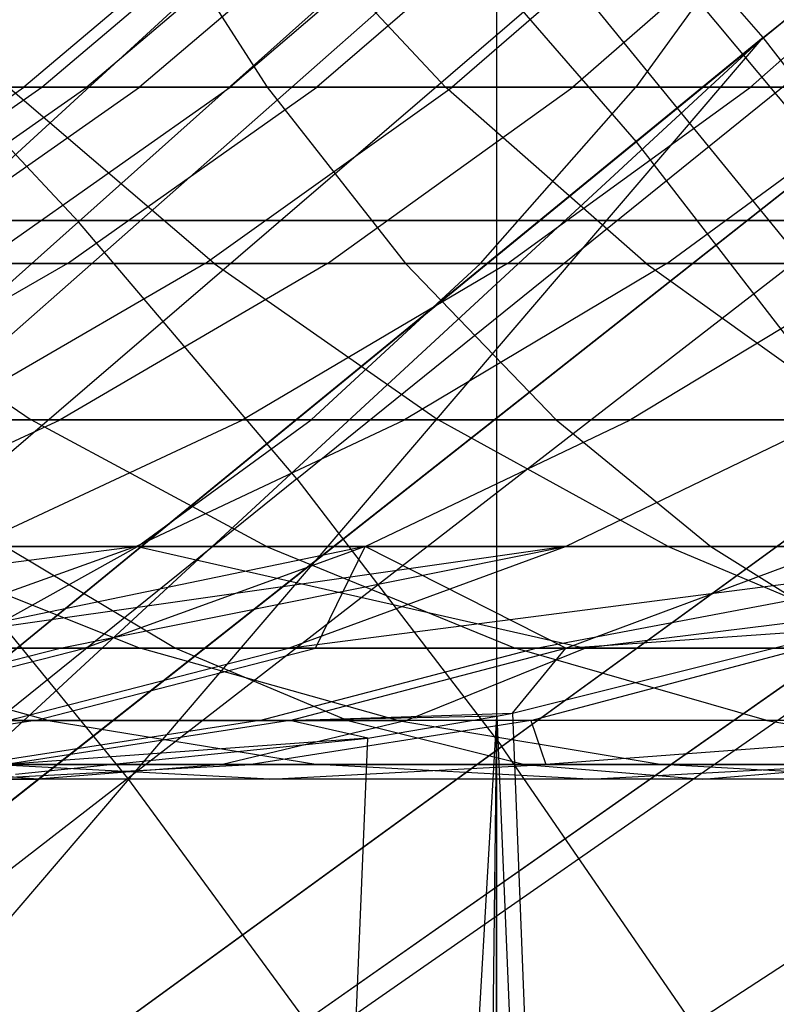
# Model space of a CAD drawing. Extents: x 0.1 to 12.1, y -6 to 6.
# Tile 231 of 256: x 6.945 to 7.081, y 0.66 to 0.836. Entities that reach past the tile are written whole.
import ezdxf

# ---------------------------------------------------------------- set-up
doc = ezdxf.new("R2010")
doc.units = 0
doc.header["$LTSCALE"] = 2.54
doc.layers.get('0').update_dxf_attribs({"linetype": 'CONTINUOUS'})

# ---------------------------------------------------------------- blocks, each defined once
blk = doc.blocks.new('DROPS_COLOR_B-11195_STL')
at = {"color": 0}
for p, q in [((7.07837, 0.83272, 13.37336), (7.3195, 1.02989, 13.27646)), ((7.07837, 0.83272, 13.37336), (7.3195, 1.02989, 13.27646)), ((7.0556, 0.8141, 2.00512), (7.29712, 1.01159, 2.1004)), ((7.0556, 0.8141, 2.00512), (7.29712, 1.01159, 2.1004)), ((7.0677, 0.89969, 13.71107), (6.9558, 0.79978, 13.75643)), ((7.0677, 0.89969, 13.71107), (6.9558, 0.79978, 13.75643)), ((7.03069, -0.90001, 62.86436), (7.03069, 0.89999, 62.86436)), ((7.03069, -0.90001, 62.86436), (7.03069, 0.89999, 62.86436)), ((6.79609, 0.67558, 13.45288), (7.02917, 0.8895, 13.37336)), ((6.79609, 0.67558, 13.45288), (7.02917, 0.8895, 13.37336)), ((7.07837, 0.83272, 13.37336), (7.02917, 0.8895, 13.37336)), ((7.07837, 0.83272, 13.37336), (7.02917, 0.8895, 13.37336)), ((6.77413, 0.65542, 1.92723), (7.0075, 0.86961, 2.00512)), ((6.77413, 0.65542, 1.92723), (7.0075, 0.86961, 2.00512)), ((7.0075, 0.86961, 2.00512), (7.0556, 0.8141, 2.00512)), ((7.0075, 0.86961, 2.00512), (7.0556, 0.8141, 2.00512)), ((6.9896, 0.86071, 52.43192), (6.94601, 0.82386, 52.4311)), ((6.9896, 0.86071, 52.43192), (6.94601, 0.82386, 52.4311)), ((6.94919, 0.82386, 52.64323), (6.99273, 0.86071, 52.64109)), ((6.94919, 0.82386, 52.64323), (6.99273, 0.86071, 52.64109)), ((7.00072, 0.86071, 52.22242), (6.95729, 0.82386, 52.21866)), ((7.00072, 0.86071, 52.22242), (6.95729, 0.82386, 52.21866)), ((6.9658, 0.86071, 57.27355), (6.98958, 0.82386, 57.23701)), ((6.9658, 0.86071, 57.27355), (6.98958, 0.82386, 57.23701)), ((7.01, 0.86071, 52.84857), (6.96671, 0.82386, 52.85364)), ((7.01, 0.86071, 52.84857), (6.96671, 0.82386, 52.85364)), ((7.02598, 0.86071, 52.01414), (6.98291, 0.82386, 52.00743)), ((7.02598, 0.86071, 52.01414), (6.98291, 0.82386, 52.00743)), ((6.98698, 0.86071, 54.8785), (7.02148, 0.82386, 54.85185)), ((6.98698, 0.86071, 54.8785), (7.02148, 0.82386, 54.85185)), ((7.04127, 0.86071, 53.05464), (6.99842, 0.82386, 53.06261)), ((7.04127, 0.86071, 53.05464), (6.99842, 0.82386, 53.06261)), ((7.06521, 0.86071, 51.80807), (7.0227, 0.82386, 51.79847)), ((7.06521, 0.86071, 51.80807), (7.0227, 0.82386, 51.79847)), ((7.08653, 0.86071, 53.25906), (7.04431, 0.82386, 53.26991)), ((7.08653, 0.86071, 53.25906), (7.04431, 0.82386, 53.26991)), ((7.08228, 0.86071, 56.35423), (7.05556, 0.82386, 56.38867)), ((7.08228, 0.86071, 56.35423), (7.05556, 0.82386, 56.38867)), ((7.07609, 0.82386, 51.59407), (7.11786, 0.86071, 51.60652)), ((7.07609, 0.82386, 51.59407), (7.11786, 0.86071, 51.60652)), ((6.99486, 0.75376, 13.75643), (7.11163, 0.84792, 13.71107)), ((6.99486, 0.75376, 13.75643), (7.11163, 0.84792, 13.71107)), ((6.9558, 0.79978, 13.75643), (6.91449, 0.84378, 13.75643)), ((6.9558, 0.79978, 13.75643), (6.91449, 0.84378, 13.75643)), ((6.92797, 0.7451, 13.68953), (7.04339, 0.84418, 13.64441)), ((6.92797, 0.7451, 13.68953), (7.04339, 0.84418, 13.64441)), ((7.08489, 0.79329, 13.64441), (7.04339, 0.84418, 13.64441)), ((7.08489, 0.79329, 13.64441), (7.04339, 0.84418, 13.64441)), ((7.07837, 0.83272, 13.37336), (6.83346, 0.63245, 13.45288)), ((7.07837, 0.83272, 13.37336), (6.83346, 0.63245, 13.45288)), ((6.84536, 0.61761, 13.45288), (7.07837, 0.83272, 13.37336)), ((6.84536, 0.61761, 13.45288), (7.07837, 0.83272, 13.37336)), ((6.8683, 0.58727, 13.45288), (7.07837, 0.83272, 13.37336)), ((6.8683, 0.58727, 13.45288), (7.07837, 0.83272, 13.37336)), ((7.12425, 0.77322, 13.37336), (7.07837, 0.83272, 13.37336)), ((7.12425, 0.77322, 13.37336), (7.07837, 0.83272, 13.37336)), ((7.05556, 0.82386, 56.38867), (6.84552, 0.82386, 56.21635)), ((7.05556, 0.82386, 56.38867), (6.84552, 0.82386, 56.21635)), ((6.98958, 0.82386, 57.23701), (6.85998, 0.82386, 57.15009)), ((6.98958, 0.82386, 57.23701), (6.85998, 0.82386, 57.15009)), ((6.90064, 0.79227, 52.43026), (6.94601, 0.82386, 52.4311)), ((6.90064, 0.79227, 52.43026), (6.94601, 0.82386, 52.4311)), ((6.90386, 0.79227, 52.64546), (6.94919, 0.82386, 52.64323)), ((6.90386, 0.79227, 52.64546), (6.94919, 0.82386, 52.64323)), ((6.91208, 0.79227, 52.21473), (6.95729, 0.82386, 52.21866)), ((6.91208, 0.79227, 52.21473), (6.95729, 0.82386, 52.21866)), ((6.92163, 0.79227, 52.85891), (6.96671, 0.82386, 52.85364)), ((6.92163, 0.79227, 52.85891), (6.96671, 0.82386, 52.85364)), ((6.93807, 0.79227, 52.00045), (6.98291, 0.82386, 52.00743)), ((6.93807, 0.79227, 52.00045), (6.98291, 0.82386, 52.00743)), ((6.98004, 0.79227, 54.72036), (6.9432, 0.82386, 54.74686)), ((6.9432, 0.82386, 54.74686), (7.02148, 0.82386, 54.85185)), ((6.98004, 0.79227, 54.72036), (6.9432, 0.82386, 54.74686)), ((6.9432, 0.82386, 54.74686), (7.02148, 0.82386, 54.85185)), ((6.94601, 0.82386, 52.4311), (6.94919, 0.82386, 52.64323)), ((6.95729, 0.82386, 52.21866), (6.94601, 0.82386, 52.4311)), ((6.95729, 0.82386, 52.21866), (6.94601, 0.82386, 52.4311)), ((6.94601, 0.82386, 52.4311), (6.94919, 0.82386, 52.64323)), ((6.94919, 0.82386, 52.64323), (6.96671, 0.82386, 52.85364)), ((6.94919, 0.82386, 52.64323), (6.96671, 0.82386, 52.85364)), ((6.9538, 0.79227, 53.0709), (6.99842, 0.82386, 53.06261)), ((6.9538, 0.79227, 53.0709), (6.99842, 0.82386, 53.06261)), ((6.98291, 0.82386, 52.00743), (6.95729, 0.82386, 52.21866)), ((6.98291, 0.82386, 52.00743), (6.95729, 0.82386, 52.21866)), ((6.96671, 0.82386, 52.85364), (6.99842, 0.82386, 53.06261)), ((6.96671, 0.82386, 52.85364), (6.99842, 0.82386, 53.06261)), ((6.97843, 0.79227, 51.78846), (7.0227, 0.82386, 51.79847)), ((6.97843, 0.79227, 51.78846), (7.0227, 0.82386, 51.79847)), ((7.0227, 0.82386, 51.79847), (6.98291, 0.82386, 52.00743)), ((7.0227, 0.82386, 51.79847), (6.98291, 0.82386, 52.00743)), ((6.98958, 0.82386, 57.23701), (7.01434, 0.79227, 57.19898)), ((7.12152, 0.82386, 57.32035), (6.98958, 0.82386, 57.23701)), ((7.12152, 0.82386, 57.32035), (6.98958, 0.82386, 57.23701)), ((6.98958, 0.82386, 57.23701), (7.01434, 0.79227, 57.19898)), ((6.99842, 0.82386, 53.06261), (7.04431, 0.82386, 53.26991)), ((6.99842, 0.82386, 53.06261), (7.04431, 0.82386, 53.26991)), ((7.00036, 0.79227, 53.28121), (7.04431, 0.82386, 53.26991)), ((7.00036, 0.79227, 53.28121), (7.04431, 0.82386, 53.26991)), ((7.0574, 0.79227, 54.82411), (7.02148, 0.82386, 54.85185)), ((7.02148, 0.82386, 54.85185), (7.10027, 0.82386, 54.95055)), ((7.0574, 0.79227, 54.82411), (7.02148, 0.82386, 54.85185)), ((7.02148, 0.82386, 54.85185), (7.10027, 0.82386, 54.95055)), ((7.07609, 0.82386, 51.59407), (7.0227, 0.82386, 51.79847)), ((7.07609, 0.82386, 51.59407), (7.0227, 0.82386, 51.79847)), ((7.02775, 0.79227, 56.42453), (7.05556, 0.82386, 56.38867)), ((7.02775, 0.79227, 56.42453), (7.05556, 0.82386, 56.38867)), ((7.0326, 0.79227, 51.5811), (7.07609, 0.82386, 51.59407)), ((7.0326, 0.79227, 51.5811), (7.07609, 0.82386, 51.59407)), ((7.04431, 0.82386, 53.26991), (7.1042, 0.82386, 53.47412)), ((7.04431, 0.82386, 53.26991), (7.1042, 0.82386, 53.47412)), ((7.27506, 0.82386, 56.54937), (7.05556, 0.82386, 56.38867)), ((7.27506, 0.82386, 56.54937), (7.05556, 0.82386, 56.38867)), ((7.06111, 0.79227, 53.48837), (7.1042, 0.82386, 53.47412)), ((7.06111, 0.79227, 53.48837), (7.1042, 0.82386, 53.47412)), ((7.14344, 0.82386, 51.393), (7.07609, 0.82386, 51.59407)), ((7.14344, 0.82386, 51.393), (7.07609, 0.82386, 51.59407)), ((6.81038, 0.61358, 1.92723), (7.0556, 0.8141, 2.00512)), ((6.81038, 0.61358, 1.92723), (7.0556, 0.8141, 2.00512)), ((7.0556, 0.8141, 2.00512), (7.10046, 0.75594, 2.00512)), ((7.0556, 0.8141, 2.00512), (7.10046, 0.75594, 2.00512)), ((6.9558, 0.79978, 13.75643), (6.84417, 0.70011, 13.79774)), ((6.9558, 0.79978, 13.75643), (6.84417, 0.70011, 13.79774)), ((7.35409, 0.8, 36.76651), (6.92824, 0.8, 36.86092)), ((6.92824, 0.8, 17.01284), (7.35409, 0.8, 17.10725)), ((7.35409, 0.8, 36.76651), (6.92824, 0.8, 36.86092)), ((6.92824, 0.8, 17.01284), (7.35409, 0.8, 17.10725)), ((6.93009, 0.8, 20.7393), (7.10673, 0.8, 20.89016)), ((7.10673, 0.8, 32.98361), (6.93009, 0.8, 33.13446)), ((7.10673, 0.8, 32.98361), (6.93009, 0.8, 33.13446)), ((6.93009, 0.8, 20.7393), (7.10673, 0.8, 20.89016)), ((6.99486, 0.75376, 13.75643), (6.9558, 0.79978, 13.75643)), ((6.99486, 0.75376, 13.75643), (6.9558, 0.79978, 13.75643)), ((6.96459, 0.70018, 13.68953), (7.08489, 0.79329, 13.64441)), ((6.96459, 0.70018, 13.68953), (7.08489, 0.79329, 13.64441)), ((7.1529, 0.79401, 13.71107), (7.03155, 0.70584, 13.75643)), ((7.1529, 0.79401, 13.71107), (7.03155, 0.70584, 13.75643)), ((6.81577, 0.79227, 56.25063), (7.02775, 0.79227, 56.42453)), ((6.81577, 0.79227, 56.25063), (7.02775, 0.79227, 56.42453)), ((7.01434, 0.79227, 57.19898), (6.88578, 0.79227, 57.11276)), ((7.01434, 0.79227, 57.19898), (6.88578, 0.79227, 57.11276)), ((6.9538, 0.79227, 53.0709), (6.90519, 0.76431, 53.07994)), ((6.9538, 0.79227, 53.0709), (6.90519, 0.76431, 53.07994)), ((6.98004, 0.79227, 54.72036), (6.90621, 0.79227, 54.61405)), ((6.90621, 0.79227, 54.61405), (6.9473, 0.76431, 54.58654)), ((6.98004, 0.79227, 54.72036), (6.90621, 0.79227, 54.61405)), ((6.90621, 0.79227, 54.61405), (6.9473, 0.76431, 54.58654)), ((6.9538, 0.79227, 53.0709), (6.92163, 0.79227, 52.85891)), ((6.9538, 0.79227, 53.0709), (6.92163, 0.79227, 52.85891)), ((6.97843, 0.79227, 51.78846), (6.9302, 0.76431, 51.77756)), ((6.97843, 0.79227, 51.78846), (6.9302, 0.76431, 51.77756)), ((6.93807, 0.79227, 52.00045), (6.97843, 0.79227, 51.78846)), ((6.93807, 0.79227, 52.00045), (6.97843, 0.79227, 51.78846)), ((7.00036, 0.79227, 53.28121), (6.95247, 0.76431, 53.29352)), ((7.00036, 0.79227, 53.28121), (6.95247, 0.76431, 53.29352)), ((7.00036, 0.79227, 53.28121), (6.9538, 0.79227, 53.0709)), ((7.00036, 0.79227, 53.28121), (6.9538, 0.79227, 53.0709)), ((6.97843, 0.79227, 51.78846), (7.0326, 0.79227, 51.5811)), ((6.97843, 0.79227, 51.78846), (7.0326, 0.79227, 51.5811)), ((7.0574, 0.79227, 54.82411), (6.98004, 0.79227, 54.72036)), ((6.98004, 0.79227, 54.72036), (7.02017, 0.76431, 54.69147)), ((7.0574, 0.79227, 54.82411), (6.98004, 0.79227, 54.72036)), ((6.98004, 0.79227, 54.72036), (7.02017, 0.76431, 54.69147)), ((7.0326, 0.79227, 51.5811), (6.98521, 0.76431, 51.56698)), ((7.0326, 0.79227, 51.5811), (6.98521, 0.76431, 51.56698)), ((7.02775, 0.79227, 56.42453), (6.99744, 0.76431, 56.4636)), ((7.02775, 0.79227, 56.42453), (6.99744, 0.76431, 56.4636)), ((7.06111, 0.79227, 53.48837), (7.00036, 0.79227, 53.28121)), ((7.06111, 0.79227, 53.48837), (7.00036, 0.79227, 53.28121)), ((7.06111, 0.79227, 53.48837), (7.01417, 0.76431, 53.50391)), ((7.06111, 0.79227, 53.48837), (7.01417, 0.76431, 53.50391)), ((7.01434, 0.79227, 57.19898), (7.04132, 0.76431, 57.15754)), ((7.14523, 0.79227, 57.28165), (7.01434, 0.79227, 57.19898)), ((7.14523, 0.79227, 57.28165), (7.01434, 0.79227, 57.19898)), ((7.01434, 0.79227, 57.19898), (7.04132, 0.76431, 57.15754)), ((7.02775, 0.79227, 56.42453), (7.24926, 0.79227, 56.58671)), ((7.02775, 0.79227, 56.42453), (7.24926, 0.79227, 56.58671)), ((7.0326, 0.79227, 51.5811), (7.10092, 0.79227, 51.37712)), ((7.0326, 0.79227, 51.5811), (7.10092, 0.79227, 51.37712)), ((7.10092, 0.79227, 51.37712), (7.0546, 0.76431, 51.35983)), ((7.10092, 0.79227, 51.37712), (7.0546, 0.76431, 51.35983)), ((7.13527, 0.79227, 54.92166), (7.0574, 0.79227, 54.82411)), ((7.0574, 0.79227, 54.82411), (7.09653, 0.76431, 54.79389)), ((7.13527, 0.79227, 54.92166), (7.0574, 0.79227, 54.82411)), ((7.0574, 0.79227, 54.82411), (7.09653, 0.76431, 54.79389)), ((7.1357, 0.79227, 53.69084), (7.06111, 0.79227, 53.48837)), ((7.1357, 0.79227, 53.69084), (7.06111, 0.79227, 53.48837)), ((6.8683, 0.58727, 13.45288), (7.12425, 0.77322, 13.37336)), ((6.8683, 0.58727, 13.45288), (7.12425, 0.77322, 13.37336)), ((6.99744, 0.76431, 56.4636), (6.78335, 0.76431, 56.28797)), ((6.99744, 0.76431, 56.4636), (6.78335, 0.76431, 56.28797)), ((6.8783, 0.76431, 54.47968), (6.9473, 0.76431, 54.58654)), ((6.8783, 0.76431, 54.47968), (6.9473, 0.76431, 54.58654)), ((6.90336, 0.74161, 53.30614), (6.95247, 0.76431, 53.29352)), ((6.90336, 0.74161, 53.30614), (6.95247, 0.76431, 53.29352)), ((6.90519, 0.76431, 53.07994), (6.95247, 0.76431, 53.29352)), ((6.90519, 0.76431, 53.07994), (6.95247, 0.76431, 53.29352)), ((7.04132, 0.76431, 57.15754), (6.91388, 0.76431, 57.07208)), ((7.04132, 0.76431, 57.15754), (6.91388, 0.76431, 57.07208)), ((6.98521, 0.76431, 51.56698), (6.9302, 0.76431, 51.77756)), ((6.98521, 0.76431, 51.56698), (6.9302, 0.76431, 51.77756)), ((6.93662, 0.74161, 51.5525), (6.98521, 0.76431, 51.56698)), ((6.93662, 0.74161, 51.5525), (6.98521, 0.76431, 51.56698)), ((6.98944, 0.74161, 54.55834), (6.9473, 0.76431, 54.58654)), ((6.9473, 0.76431, 54.58654), (7.02017, 0.76431, 54.69147)), ((6.98944, 0.74161, 54.55834), (6.9473, 0.76431, 54.58654)), ((6.9473, 0.76431, 54.58654), (7.02017, 0.76431, 54.69147)), ((6.95247, 0.76431, 53.29352), (7.01417, 0.76431, 53.50391)), ((6.95247, 0.76431, 53.29352), (7.01417, 0.76431, 53.50391)), ((6.96603, 0.74161, 53.51983), (7.01417, 0.76431, 53.50391)), ((6.96603, 0.74161, 53.51983), (7.01417, 0.76431, 53.50391)), ((6.96636, 0.74161, 56.50367), (6.99744, 0.76431, 56.4636)), ((6.96636, 0.74161, 56.50367), (6.99744, 0.76431, 56.4636)), ((7.0546, 0.76431, 51.35983), (6.98521, 0.76431, 51.56698)), ((7.0546, 0.76431, 51.35983), (6.98521, 0.76431, 51.56698)), ((7.22115, 0.76431, 56.62739), (6.99744, 0.76431, 56.4636)), ((7.22115, 0.76431, 56.62739), (6.99744, 0.76431, 56.4636)), ((7.0071, 0.74161, 51.34209), (7.0546, 0.76431, 51.35983)), ((7.0071, 0.74161, 51.34209), (7.0546, 0.76431, 51.35983)), ((7.01417, 0.76431, 53.50391), (7.08991, 0.76431, 53.70952)), ((7.01417, 0.76431, 53.50391), (7.08991, 0.76431, 53.70952)), ((7.06133, 0.74161, 54.66186), (7.02017, 0.76431, 54.69147)), ((7.02017, 0.76431, 54.69147), (7.09653, 0.76431, 54.79389)), ((7.06133, 0.74161, 54.66186), (7.02017, 0.76431, 54.69147)), ((7.02017, 0.76431, 54.69147), (7.09653, 0.76431, 54.79389)), ((7.04132, 0.76431, 57.15754), (7.06898, 0.74161, 57.11505)), ((7.17105, 0.76431, 57.23948), (7.04132, 0.76431, 57.15754)), ((7.17105, 0.76431, 57.23948), (7.04132, 0.76431, 57.15754)), ((7.04132, 0.76431, 57.15754), (7.06898, 0.74161, 57.11505)), ((7.04297, 0.74161, 53.72867), (7.08991, 0.76431, 53.70952)), ((7.04297, 0.74161, 53.72867), (7.08991, 0.76431, 53.70952)), ((7.13802, 0.76431, 51.1576), (7.0546, 0.76431, 51.35983)), ((7.13802, 0.76431, 51.1576), (7.0546, 0.76431, 51.35983)), ((6.84418, 0.56974, 1.92723), (7.10046, 0.75594, 2.00512)), ((6.84418, 0.56974, 1.92723), (7.10046, 0.75594, 2.00512)), ((6.99486, 0.75376, 13.75643), (6.87835, 0.65983, 13.79774)), ((6.99486, 0.75376, 13.75643), (6.87835, 0.65983, 13.79774)), ((6.99486, 0.75376, 13.75643), (7.03155, 0.70584, 13.75643)), ((6.99486, 0.75376, 13.75643), (7.03155, 0.70584, 13.75643)), ((6.96459, 0.70018, 13.68953), (6.92797, 0.7451, 13.68953)), ((6.96459, 0.70018, 13.68953), (6.92797, 0.7451, 13.68953)), ((6.75012, 0.74161, 56.32626), (6.96636, 0.74161, 56.50367)), ((6.75012, 0.74161, 56.32626), (6.96636, 0.74161, 56.50367)), ((6.96636, 0.74161, 56.50367), (6.82304, 0.72342, 56.45784)), ((6.96636, 0.74161, 56.50367), (6.82304, 0.72342, 56.45784)), ((6.96603, 0.74161, 53.51983), (6.90336, 0.74161, 53.30614)), ((6.96603, 0.74161, 53.51983), (6.90336, 0.74161, 53.30614)), ((7.04297, 0.74161, 53.72867), (6.9152, 0.72342, 53.53665)), ((6.96603, 0.74161, 53.51983), (6.9152, 0.72342, 53.53665)), ((7.04297, 0.74161, 53.72867), (6.9152, 0.72342, 53.53665)), ((6.96603, 0.74161, 53.51983), (6.9152, 0.72342, 53.53665)), ((7.0071, 0.74161, 51.34209), (6.9193, 0.72342, 51.42968)), ((7.0071, 0.74161, 51.34209), (6.9193, 0.72342, 51.42968)), ((6.98944, 0.74161, 54.55834), (6.92136, 0.74161, 54.45291)), ((6.92136, 0.74161, 54.45291), (6.96683, 0.72342, 54.42465)), ((6.98944, 0.74161, 54.55834), (6.92136, 0.74161, 54.45291)), ((6.92136, 0.74161, 54.45291), (6.96683, 0.72342, 54.42465)), ((6.93354, 0.72342, 56.54597), (6.96636, 0.74161, 56.50367)), ((6.93354, 0.72342, 56.54597), (6.96636, 0.74161, 56.50367)), ((6.93662, 0.74161, 51.5525), (7.0071, 0.74161, 51.34209)), ((6.93662, 0.74161, 51.5525), (7.0071, 0.74161, 51.34209)), ((6.94271, 0.74161, 57.03036), (6.97314, 0.72342, 56.98632)), ((7.06898, 0.74161, 57.11505), (6.94271, 0.74161, 57.03036)), ((7.06898, 0.74161, 57.11505), (6.94271, 0.74161, 57.03036)), ((6.94271, 0.74161, 57.03036), (6.97314, 0.72342, 56.98632)), ((6.9525, 0.72342, 53.64344), (7.04297, 0.74161, 53.72867)), ((6.9525, 0.72342, 53.64344), (7.04297, 0.74161, 53.72867)), ((7.0071, 0.74161, 51.34209), (6.95694, 0.72342, 51.32336)), ((7.0071, 0.74161, 51.34209), (6.95694, 0.72342, 51.32336)), ((7.04297, 0.74161, 53.72867), (6.96603, 0.74161, 53.51983)), ((7.04297, 0.74161, 53.72867), (6.96603, 0.74161, 53.51983)), ((6.96636, 0.74161, 56.50367), (7.19233, 0.74161, 56.6691)), ((6.96636, 0.74161, 56.50367), (7.19233, 0.74161, 56.6691)), ((6.96636, 0.74161, 56.50367), (7.04657, 0.72342, 56.63113)), ((6.96636, 0.74161, 56.50367), (7.04657, 0.72342, 56.63113)), ((7.06133, 0.74161, 54.66186), (6.98944, 0.74161, 54.55834)), ((6.98944, 0.74161, 54.55834), (7.03393, 0.72342, 54.52856)), ((7.06133, 0.74161, 54.66186), (6.98944, 0.74161, 54.55834)), ((6.98944, 0.74161, 54.55834), (7.03393, 0.72342, 54.52856)), ((6.99339, 0.72342, 53.7489), (7.04297, 0.74161, 53.72867)), ((6.99339, 0.72342, 53.7489), (7.04297, 0.74161, 53.72867)), ((6.99339, 0.72342, 53.7489), (7.13365, 0.74161, 53.9312)), ((6.99339, 0.72342, 53.7489), (7.13365, 0.74161, 53.9312)), ((6.99823, 0.72342, 51.21826), (7.0071, 0.74161, 51.34209)), ((6.99823, 0.72342, 51.21826), (7.0071, 0.74161, 51.34209)), ((6.9989, 0.65347, 13.68953), (7.12375, 0.74037, 13.64441)), ((6.9989, 0.65347, 13.68953), (7.12375, 0.74037, 13.64441)), ((7.04305, 0.72342, 51.11461), (7.0071, 0.74161, 51.34209)), ((7.0071, 0.74161, 51.34209), (7.09183, 0.74161, 51.13669)), ((7.04305, 0.72342, 51.11461), (7.0071, 0.74161, 51.34209)), ((7.0071, 0.74161, 51.34209), (7.09183, 0.74161, 51.13669)), ((7.03772, 0.72342, 53.8526), (7.13365, 0.74161, 53.9312)), ((7.03772, 0.72342, 53.8526), (7.13365, 0.74161, 53.9312)), ((7.13365, 0.74161, 53.9312), (7.04297, 0.74161, 53.72867)), ((7.13365, 0.74161, 53.9312), (7.04297, 0.74161, 53.72867)), ((7.04305, 0.72342, 51.11461), (7.09183, 0.74161, 51.13669)), ((7.04305, 0.72342, 51.11461), (7.09183, 0.74161, 51.13669)), ((7.19233, 0.74161, 56.6691), (7.04657, 0.72342, 56.63113)), ((7.19233, 0.74161, 56.6691), (7.04657, 0.72342, 56.63113)), ((7.13666, 0.74161, 54.7629), (7.06133, 0.74161, 54.66186)), ((7.06133, 0.74161, 54.66186), (7.10478, 0.72342, 54.63059)), ((7.13666, 0.74161, 54.7629), (7.06133, 0.74161, 54.66186)), ((7.06133, 0.74161, 54.66186), (7.10478, 0.72342, 54.63059)), ((7.06898, 0.74161, 57.11505), (7.0982, 0.72342, 57.07018)), ((7.19754, 0.74161, 57.19625), (7.06898, 0.74161, 57.11505)), ((7.19754, 0.74161, 57.19625), (7.06898, 0.74161, 57.11505)), ((7.06898, 0.74161, 57.11505), (7.0982, 0.72342, 57.07018)), ((7.19142, 0.7381, 13.71107), (7.06579, 0.65614, 13.75643)), ((7.19142, 0.7381, 13.71107), (7.06579, 0.65614, 13.75643)), ((7.03349, 0.71182, 51.02291), (7.0947, 0.72705, 51.03329)), ((7.03349, 0.71182, 51.02291), (7.0947, 0.72705, 51.03329)), ((7.04305, 0.72342, 51.11461), (7.0947, 0.72705, 51.03329)), ((7.04305, 0.72342, 51.11461), (7.0947, 0.72705, 51.03329)), ((6.97314, 0.72342, 56.98632), (6.85036, 0.72342, 56.89899)), ((6.97314, 0.72342, 56.98632), (6.85036, 0.72342, 56.89899)), ((6.90157, 0.71049, 53.66223), (6.9525, 0.72342, 53.64344)), ((6.90157, 0.71049, 53.66223), (6.9525, 0.72342, 53.64344)), ((6.95032, 0.71049, 54.29146), (6.90327, 0.72342, 54.31854)), ((6.90327, 0.72342, 54.31854), (6.96683, 0.72342, 54.42465)), ((6.95032, 0.71049, 54.29146), (6.90327, 0.72342, 54.31854)), ((6.90327, 0.72342, 54.31854), (6.96683, 0.72342, 54.42465)), ((6.90608, 0.71049, 51.30438), (6.95694, 0.72342, 51.32336)), ((6.90608, 0.71049, 51.30438), (6.95694, 0.72342, 51.32336)), ((6.9152, 0.72342, 53.53665), (6.9525, 0.72342, 53.64344)), ((6.9152, 0.72342, 53.53665), (6.9525, 0.72342, 53.64344)), ((6.95694, 0.72342, 51.32336), (6.9193, 0.72342, 51.42968)), ((6.95694, 0.72342, 51.32336), (6.9193, 0.72342, 51.42968)), ((6.93354, 0.72342, 56.54597), (7.04657, 0.72342, 56.63113)), ((6.93354, 0.72342, 56.54597), (7.04657, 0.72342, 56.63113)), ((6.94313, 0.71049, 53.76941), (6.99339, 0.72342, 53.7489)), ((6.94313, 0.71049, 53.76941), (6.99339, 0.72342, 53.7489)), ((6.94804, 0.71049, 51.19756), (6.99823, 0.72342, 51.21826)), ((6.94804, 0.71049, 51.19756), (6.99823, 0.72342, 51.21826)), ((6.9525, 0.72342, 53.64344), (6.99339, 0.72342, 53.7489)), ((6.9525, 0.72342, 53.64344), (6.99339, 0.72342, 53.7489)), ((6.99823, 0.72342, 51.21826), (6.95694, 0.72342, 51.32336)), ((6.99823, 0.72342, 51.21826), (6.95694, 0.72342, 51.32336)), ((7.01294, 0.71049, 54.396), (6.96683, 0.72342, 54.42465)), ((6.96683, 0.72342, 54.42465), (7.03393, 0.72342, 54.52856)), ((7.01294, 0.71049, 54.396), (6.96683, 0.72342, 54.42465)), ((6.96683, 0.72342, 54.42465), (7.03393, 0.72342, 54.52856)), ((6.97314, 0.72342, 56.98632), (7.004, 0.71049, 56.94165)), ((7.0982, 0.72342, 57.07018), (6.97314, 0.72342, 56.98632)), ((7.0982, 0.72342, 57.07018), (6.97314, 0.72342, 56.98632)), ((6.97314, 0.72342, 56.98632), (7.004, 0.71049, 56.94165)), ((6.98817, 0.71049, 53.87479), (7.03772, 0.72342, 53.8526)), ((6.98817, 0.71049, 53.87479), (7.03772, 0.72342, 53.8526)), ((6.99339, 0.72342, 53.7489), (7.03772, 0.72342, 53.8526)), ((6.99339, 0.72342, 53.7489), (7.03772, 0.72342, 53.8526)), ((6.9936, 0.71049, 51.09222), (7.04305, 0.72342, 51.11461)), ((6.9936, 0.71049, 51.09222), (7.04305, 0.72342, 51.11461)), ((7.04305, 0.72342, 51.11461), (6.99823, 0.72342, 51.21826)), ((7.04305, 0.72342, 51.11461), (6.99823, 0.72342, 51.21826)), ((7.04657, 0.72342, 56.63113), (7.01449, 0.71049, 56.67492)), ((7.04657, 0.72342, 56.63113), (7.01449, 0.71049, 56.67492)), ((7.03349, 0.71182, 51.02291), (7.04305, 0.72342, 51.11461)), ((7.03349, 0.71182, 51.02291), (7.04305, 0.72342, 51.11461)), ((7.07904, 0.71049, 54.49837), (7.03393, 0.72342, 54.52856)), ((7.03393, 0.72342, 54.52856), (7.10478, 0.72342, 54.63059)), ((7.07904, 0.71049, 54.49837), (7.03393, 0.72342, 54.52856)), ((7.03393, 0.72342, 54.52856), (7.10478, 0.72342, 54.63059)), ((7.03679, 0.71049, 53.97858), (7.08556, 0.72342, 53.95472)), ((7.03679, 0.71049, 53.97858), (7.08556, 0.72342, 53.95472)), ((7.03772, 0.72342, 53.8526), (7.08556, 0.72342, 53.95472)), ((7.03772, 0.72342, 53.8526), (7.08556, 0.72342, 53.95472)), ((7.16189, 0.72342, 56.71315), (7.04657, 0.72342, 56.63113)), ((7.16189, 0.72342, 56.71315), (7.04657, 0.72342, 56.63113)), ((7.004, 0.71049, 56.94165), (6.88244, 0.71049, 56.85519)), ((7.004, 0.71049, 56.94165), (6.88244, 0.71049, 56.85519)), ((6.95032, 0.71049, 54.29146), (6.89138, 0.71049, 54.18509)), ((6.95032, 0.71049, 54.29146), (6.89138, 0.71049, 54.18509)), ((6.94804, 0.71049, 51.19756), (6.89651, 0.70261, 51.1763)), ((6.94804, 0.71049, 51.19756), (6.89651, 0.70261, 51.1763)), ((6.90027, 0.71049, 56.58886), (7.01449, 0.71049, 56.67492)), ((6.90027, 0.71049, 56.58886), (7.01449, 0.71049, 56.67492)), ((6.90608, 0.71049, 51.30438), (6.94804, 0.71049, 51.19756)), ((6.90608, 0.71049, 51.30438), (6.94804, 0.71049, 51.19756)), ((6.98817, 0.71049, 53.87479), (6.9373, 0.70261, 53.89758)), ((6.98817, 0.71049, 53.87479), (6.9373, 0.70261, 53.89758)), ((6.9936, 0.71049, 51.09222), (6.94281, 0.70261, 51.06924)), ((6.9936, 0.71049, 51.09222), (6.94281, 0.70261, 51.06924)), ((6.98817, 0.71049, 53.87479), (6.94313, 0.71049, 53.76941)), ((6.98817, 0.71049, 53.87479), (6.94313, 0.71049, 53.76941)), ((6.94804, 0.71049, 51.19756), (6.9936, 0.71049, 51.09222)), ((6.94804, 0.71049, 51.19756), (6.9936, 0.71049, 51.09222)), ((6.94885, -0.70111, 51.00961), (7.0307, 0.71128, 51.02245)), ((6.94885, -0.70111, 51.00961), (7.0307, 0.71128, 51.02245)), ((7.01294, 0.71049, 54.396), (6.95032, 0.71049, 54.29146)), ((6.95032, 0.71049, 54.29146), (6.99862, 0.70261, 54.26365)), ((7.01294, 0.71049, 54.396), (6.95032, 0.71049, 54.29146)), ((6.95032, 0.71049, 54.29146), (6.99862, 0.70261, 54.26365)), ((7.01449, 0.71049, 56.67492), (6.98155, 0.70261, 56.71989)), ((7.01449, 0.71049, 56.67492), (6.98155, 0.70261, 56.71989)), ((7.03679, 0.71049, 53.97858), (6.98672, 0.70261, 54.00308)), ((7.03679, 0.71049, 53.97858), (6.98672, 0.70261, 54.00308)), ((7.03679, 0.71049, 53.97858), (6.98817, 0.71049, 53.87479)), ((7.03679, 0.71049, 53.97858), (6.98817, 0.71049, 53.87479)), ((6.9936, 0.71049, 51.09222), (7.03349, 0.71182, 51.02291)), ((6.9936, 0.71049, 51.09222), (7.03349, 0.71182, 51.02291)), ((7.0307, 0.71128, 51.02245), (6.9936, 0.71049, 51.09222)), ((7.0307, 0.71128, 51.02245), (6.9936, 0.71049, 51.09222)), ((7.00757, 0.7073, 51.0187), (6.9936, 0.71049, 51.09222)), ((7.00757, 0.7073, 51.0187), (6.9936, 0.71049, 51.09222)), ((7.004, 0.71049, 56.94165), (7.03569, 0.70261, 56.89579)), ((7.12781, 0.71049, 57.02469), (7.004, 0.71049, 56.94165)), ((7.12781, 0.71049, 57.02469), (7.004, 0.71049, 56.94165)), ((7.004, 0.71049, 56.94165), (7.03569, 0.70261, 56.89579)), ((7.00757, 0.7073, 51.0187), (7.0307, 0.71128, 51.02245)), ((7.00757, 0.7073, 51.0187), (7.0307, 0.71128, 51.02245)), ((7.0126, -0.70811, 51.01951), (7.0307, 0.71128, 51.02245)), ((7.0126, -0.70811, 51.01951), (7.0307, 0.71128, 51.02245)), ((7.07904, 0.71049, 54.49837), (7.01294, 0.71049, 54.396)), ((7.01294, 0.71049, 54.396), (7.06028, 0.70261, 54.36657)), ((7.07904, 0.71049, 54.49837), (7.01294, 0.71049, 54.396)), ((7.01294, 0.71049, 54.396), (7.06028, 0.70261, 54.36657)), ((7.13103, 0.71049, 56.75781), (7.01449, 0.71049, 56.67492)), ((7.13103, 0.71049, 56.75781), (7.01449, 0.71049, 56.67492)), ((7.0291, -0.71099, 51.02218), (7.0307, 0.71128, 51.02245)), ((7.0291, -0.71099, 51.02218), (7.0307, 0.71128, 51.02245)), ((7.0307, 0.71128, 51.02245), (7.03349, 0.71182, 51.02291)), ((7.0307, 0.71128, 51.02245), (7.03349, 0.71182, 51.02291)), ((7.0307, 0.71128, 51.02245), (7.09042, -0.72579, 51.03255)), ((7.0307, 0.71128, 51.02245), (7.09042, -0.72579, 51.03255)), ((7.03349, 0.71182, 51.02291), (7.09042, -0.72579, 51.03255)), ((7.03349, 0.71182, 51.02291), (7.09042, -0.72579, 51.03255)), ((7.14398, 0.71049, 54.17997), (7.03679, 0.71049, 53.97858)), ((7.03679, 0.71049, 53.97858), (7.03946, 0.70261, 54.10635)), ((7.03679, 0.71049, 53.97858), (7.03946, 0.70261, 54.10635)), ((7.14398, 0.71049, 54.17997), (7.03679, 0.71049, 53.97858)), ((7.14398, 0.71049, 54.17997), (7.03946, 0.70261, 54.10635)), ((7.14398, 0.71049, 54.17997), (7.03946, 0.70261, 54.10635)), ((7.14884, 0.71049, 54.59888), (7.07904, 0.71049, 54.49837)), ((7.07904, 0.71049, 54.49837), (7.12536, 0.70261, 54.46736)), ((7.14884, 0.71049, 54.59888), (7.07904, 0.71049, 54.49837)), ((7.07904, 0.71049, 54.49837), (7.12536, 0.70261, 54.46736)), ((7.00757, 0.7073, 51.0187), (6.94281, 0.70261, 51.06924)), ((7.00757, 0.7073, 51.0187), (6.94281, 0.70261, 51.06924)), ((6.94449, 0.70086, 51.00895), (7.00757, 0.7073, 51.0187)), ((6.94449, 0.70086, 51.00895), (7.00757, 0.7073, 51.0187)), ((6.94885, -0.70111, 51.00961), (7.00757, 0.7073, 51.0187)), ((6.94885, -0.70111, 51.00961), (7.00757, 0.7073, 51.0187)), ((6.91047, 0.61788, 13.79774), (7.03155, 0.70584, 13.75643)), ((6.91047, 0.61788, 13.79774), (7.03155, 0.70584, 13.75643)), ((7.06579, 0.65614, 13.75643), (7.03155, 0.70584, 13.75643)), ((7.06579, 0.65614, 13.75643), (7.03155, 0.70584, 13.75643)), ((6.8661, 0.70261, 56.6329), (6.98155, 0.70261, 56.71989)), ((6.8661, 0.70261, 56.6329), (6.98155, 0.70261, 56.71989)), ((7.03569, 0.70261, 56.89579), (6.91538, 0.70261, 56.81022)), ((7.03569, 0.70261, 56.89579), (6.91538, 0.70261, 56.81022)), ((6.94846, 0.69999, 56.76506), (6.91538, 0.70261, 56.81022)), ((6.94846, 0.69999, 56.76506), (6.91538, 0.70261, 56.81022)), ((6.93643, 0.69999, 54.02769), (6.98672, 0.70261, 54.00308)), ((6.93643, 0.69999, 54.02769), (6.98672, 0.70261, 54.00308)), ((6.9373, 0.70261, 53.89758), (6.98672, 0.70261, 54.00308)), ((6.9373, 0.70261, 53.89758), (6.98672, 0.70261, 54.00308)), ((6.99003, 0.69999, 54.13264), (6.94059, 0.70261, 54.15892)), ((6.94059, 0.70261, 54.15892), (6.99862, 0.70261, 54.26365)), ((6.99003, 0.69999, 54.13264), (6.94059, 0.70261, 54.15892)), ((6.94059, 0.70261, 54.15892), (6.99862, 0.70261, 54.26365)), ((6.98155, 0.70261, 56.71989), (6.94846, 0.69999, 56.76506)), ((6.98155, 0.70261, 56.71989), (6.94846, 0.69999, 56.76506)), ((7.09935, 0.70261, 56.80367), (6.98155, 0.70261, 56.71989)), ((7.09935, 0.70261, 56.80367), (6.98155, 0.70261, 56.71989)), ((6.98672, 0.70261, 54.00308), (7.03946, 0.70261, 54.10635)), ((6.98672, 0.70261, 54.00308), (7.03946, 0.70261, 54.10635)), ((6.99003, 0.69999, 54.13264), (7.03946, 0.70261, 54.10635)), ((6.99003, 0.69999, 54.13264), (7.03946, 0.70261, 54.10635)), ((7.04715, 0.69999, 54.23572), (6.99862, 0.70261, 54.26365)), ((6.99862, 0.70261, 54.26365), (7.06028, 0.70261, 54.36657)), ((7.04715, 0.69999, 54.23572), (6.99862, 0.70261, 54.26365)), ((6.99862, 0.70261, 54.26365), (7.06028, 0.70261, 54.36657)), ((7.03569, 0.70261, 56.89579), (7.06752, 0.69999, 56.84973)), ((7.15822, 0.70261, 56.97797), (7.03569, 0.70261, 56.89579)), ((7.15822, 0.70261, 56.97797), (7.03569, 0.70261, 56.89579)), ((7.03569, 0.70261, 56.89579), (7.06752, 0.69999, 56.84973)), ((7.03946, 0.70261, 54.10635), (7.09567, 0.70261, 54.20778)), ((7.03946, 0.70261, 54.10635), (7.09567, 0.70261, 54.20778)), ((7.04715, 0.69999, 54.23572), (7.09567, 0.70261, 54.20778)), ((7.04715, 0.69999, 54.23572), (7.09567, 0.70261, 54.20778)), ((7.10783, 0.69999, 54.33702), (7.06028, 0.70261, 54.36657)), ((7.06028, 0.70261, 54.36657), (7.12536, 0.70261, 54.46736)), ((7.10783, 0.69999, 54.33702), (7.06028, 0.70261, 54.36657)), ((7.06028, 0.70261, 54.36657), (7.12536, 0.70261, 54.46736)), ((7.06752, 0.69999, 56.84973), (7.09935, 0.70261, 56.80367)), ((7.06752, 0.69999, 56.84973), (7.09935, 0.70261, 56.80367)), ((6.83178, 0.69999, 56.67714), (6.94846, 0.69999, 56.76506)), ((6.83178, 0.69999, 56.67714), (6.94846, 0.69999, 56.76506)), ((6.84473, 0.60739, 13.73038), (6.96459, 0.70018, 13.68953)), ((6.84473, 0.60739, 13.73038), (6.96459, 0.70018, 13.68953)), ((6.99003, 0.69999, 54.13264), (6.93643, 0.69999, 54.02769)), ((6.99003, 0.69999, 54.13264), (6.93643, 0.69999, 54.02769)), ((7.06752, 0.69999, 56.84973), (6.94846, 0.69999, 56.76506)), ((7.06752, 0.69999, 56.84973), (6.94846, 0.69999, 56.76506)), ((6.9989, 0.65347, 13.68953), (6.96459, 0.70018, 13.68953)), ((6.9989, 0.65347, 13.68953), (6.96459, 0.70018, 13.68953)), ((7.04715, 0.69999, 54.23572), (6.99003, 0.69999, 54.13264)), ((7.04715, 0.69999, 54.23572), (6.99003, 0.69999, 54.13264)), ((7.10783, 0.69999, 54.33702), (7.04715, 0.69999, 54.23572)), ((7.10783, 0.69999, 54.33702), (7.04715, 0.69999, 54.23572)), ((7.18877, 0.69999, 56.93105), (7.06752, 0.69999, 56.84973)), ((7.18877, 0.69999, 56.93105), (7.06752, 0.69999, 56.84973))]:
    blk.add_line(p, q, dxfattribs=at)
blk = doc.blocks.new('GROUP_1')
at = {"color": 0}
for p, q in [((6.99238, 6.8727, 11.85225), (6.74927, 6.65825, 11.91623)), ((6.99238, 6.8727, 11.85225), (6.74927, 6.65825, 11.91623)), ((6.74012, 6.65018, 0.08172), (6.98333, 6.86472, 0.14503)), ((6.74012, 6.65018, 0.08172), (6.98333, 6.86472, 0.14503)), ((7.03002, 6.80874, 0.14503), (6.98333, 6.86472, 0.14503)), ((7.03002, 6.80874, 0.14503), (6.98333, 6.86472, 0.14503)), ((7.0395, 6.8162, 11.85225), (6.78484, 6.61559, 11.91623)), ((7.0395, 6.8162, 11.85225), (6.78484, 6.61559, 11.91623)), ((6.77526, 6.60804, 0.08172), (7.03002, 6.80874, 0.14503)), ((6.77526, 6.60804, 0.08172), (7.03002, 6.80874, 0.14503)), ((6.81799, 6.57102, 11.91623), (7.0834, 6.75716, 11.85225)), ((6.81799, 6.57102, 11.91623), (7.0834, 6.75716, 11.85225)), ((6.808, 6.56401, 0.08172), (7.07352, 6.75024, 0.14503)), ((6.808, 6.56401, 0.08172), (7.07352, 6.75024, 0.14503))]:
    blk.add_line(p, q, dxfattribs=at)
blk.add_blockref('DROPS_COLOR_B-11195_STL', (-0.06, 5.99731, -1.7), dxfattribs=at)

msp = doc.modelspace()

# ---------------------------------------------------------------- block references
at = {"color": 0}
msp.add_blockref('GROUP_1', (0.06, -5.99731, 1.7), dxfattribs=at)

doc.saveas('drawing.dxf')
